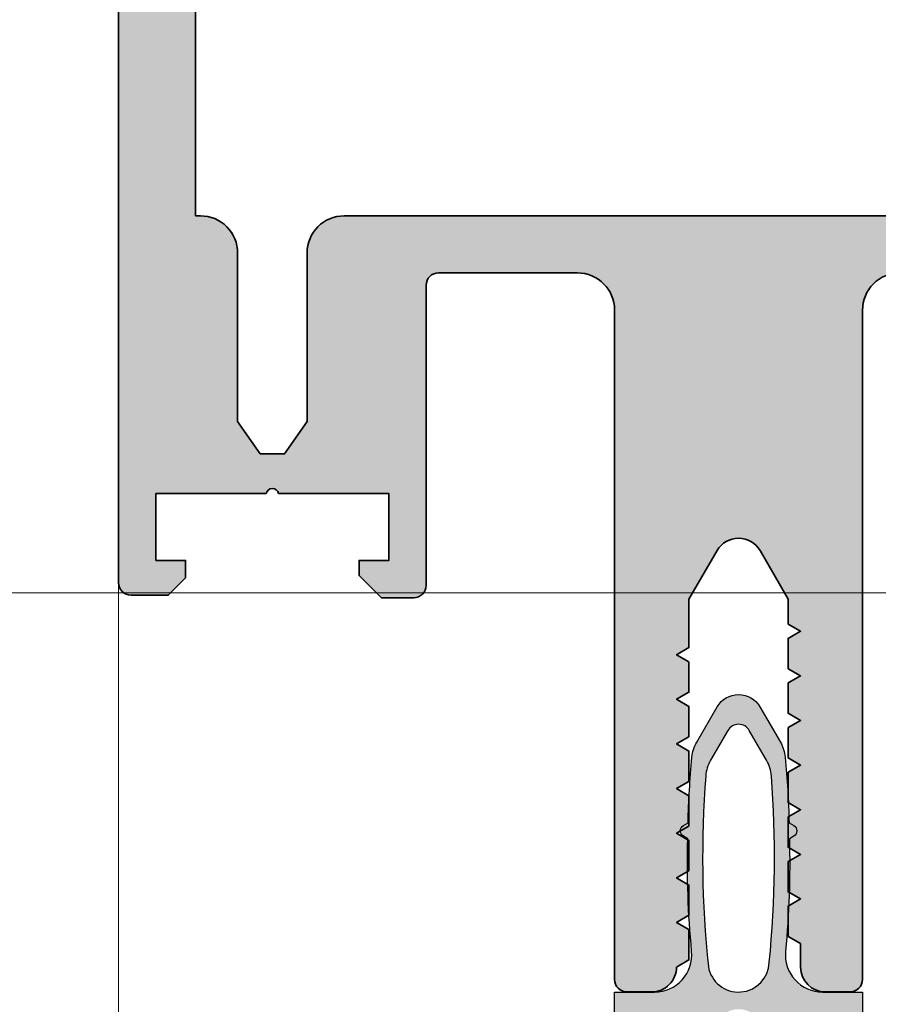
# Model space of a CAD drawing. Header units: millimetres. Extents: x 71658 to 298332, y -154437 to -30421.
# Tile 60 of 155: x 90926 to 90961, y -58883 to -58843. Entities that reach past the tile are written whole.
import ezdxf

# ---------------------------------------------------------------- set-up
doc = ezdxf.new("R2010")
doc.units = ezdxf.units.MM
doc.header["$LTSCALE"] = 500
doc.header["$MEASUREMENT"] = 0
doc.linetypes.add('Center', pattern=[48, 30, -6, 6, -6])
for name, color, linetype, lineweight in [('0S-Profile Aluminium', 254, 'Continuous', 35), ('0S-Profile PVC-U', 254, 'Continuous', 25), ('0S-Shading Aluminium', 252, 'Continuous', 20), ('0S-Shading PVC-U', 253, 'Continuous', 13), ('A-06-TELJED', 253, 'Center', 0), ('A-13-UKS', 250, 'Continuous', 5), ('SEINAD', 7, 'Continuous', 13)]:
    doc.layers.add(name, color=color, linetype=linetype, lineweight=lineweight)

# ---------------------------------------------------------------- blocks, each defined once
blk = doc.blocks.new('TELG')
at = {"layer": 'A-06-TELJED', "ltscale": 0.05}
blk.add_line((129079.1743373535, -58865.99671087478), (85658.8046493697, -58865.99671087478), dxfattribs=at)
blk = doc.blocks.new('326250__0D7F564E_131F_42B5_8D8E_139EDF286AFF_')
at = {"layer": '0S-Shading Aluminium'}
h = blk.add_hatch(color=256, dxfattribs=at)
edge = h.paths.add_edge_path()
edge.add_arc((-23.50000000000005, 173.4999999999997), 1.500000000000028, 89.99999999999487, 180)
edge.add_line((-25.00000000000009, 173.4999999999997), (-25.00000000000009, 0.4999999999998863))
edge.add_arc((-24.50000000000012, 0.4999999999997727), 0.4999999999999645, 180, 269.9999999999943)
edge.add_line((-24.50000000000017, -1.705e-13), (-23.00000000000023, 0))
edge.add_line((-23.00000000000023, 0), (-22.30000000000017, 0.6999999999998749))
edge.add_line((-22.30000000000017, 0.6999999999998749), (-22.30000000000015, 1.399999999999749))
edge.add_line((-22.30000000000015, 1.399999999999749), (-23.50000000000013, 1.399999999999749))
edge.add_line((-23.50000000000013, 1.399999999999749), (-23.50000000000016, 4.099999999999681))
edge.add_line((-23.50000000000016, 4.099999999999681), (-19.04494897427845, 4.099999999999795))
edge.add_ellipse((-18.80000000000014, 4.049999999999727), major_axis=(-0.2500000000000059, 0), ratio=1, start_angle=191.5369590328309, end_angle=348.4630409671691, ccw=False)
edge.add_line((-18.55505102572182, 4.099999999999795), (-14.10000000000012, 4.099999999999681))
edge.add_line((-14.10000000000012, 4.099999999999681), (-14.10000000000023, 1.399999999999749))
edge.add_line((-14.10000000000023, 1.399999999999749), (-15.30000000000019, 1.399999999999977))
edge.add_line((-15.30000000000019, 1.399999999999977), (-15.30000000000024, 0.799999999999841))
edge.add_line((-15.30000000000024, 0.799999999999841), (-14.4000000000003, -0.1000000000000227))
edge.add_line((-14.4000000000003, -0.1000000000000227), (-13.10000000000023, -0.1000000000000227))
edge.add_arc((-13.10000000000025, 0.4000000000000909), 0.5000000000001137, 270.0000000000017, 360)
edge.add_line((-12.60000000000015, 0.4000000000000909), (-12.60000000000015, 12.49999999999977))
edge.add_ellipse((-12.10000000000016, 12.49999999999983), major_axis=(-0.4999999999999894, 0), ratio=1, start_angle=270.0000000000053, end_angle=360, ccw=False)
edge.add_line((-12.10000000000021, 12.99999999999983), (-6.500000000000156, 12.99999999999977))
edge.add_ellipse((-6.500000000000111, 11.49999999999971), major_axis=(-1.500000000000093, 0), ratio=1, start_angle=180, end_angle=270.0000000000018, ccw=False)
edge.add_line((-5.000000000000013, 11.49999999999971), (-5, -15.50000000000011))
edge.add_arc((-4.500000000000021, -15.50000000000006), 0.4999999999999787, 180, 270.0000000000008)
edge.add_line((-4.500000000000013, -16.00000000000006), (-3.500000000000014, -16.00000000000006))
edge.add_arc((-3.500000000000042, -15), 1.000000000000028, 270.0000000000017, 360)
edge.add_line((-2.500000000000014, -15), (-2.499999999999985, -14.05277679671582))
edge.add_line((-2.499999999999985, -14.05277679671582), (-2.000000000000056, -13.76410166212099))
edge.add_line((-2.000000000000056, -13.76410166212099), (-2.000000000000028, -12.54145193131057))
edge.add_line((-2.000000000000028, -12.54145193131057), (-2.500000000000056, -12.2527767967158))
edge.add_line((-2.500000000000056, -12.2527767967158), (-2, -11.96410166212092))
edge.add_line((-2, -11.96410166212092), (-2.000000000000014, -10.74145193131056))
edge.add_line((-2.000000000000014, -10.74145193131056), (-2.500000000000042, -10.45277679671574))
edge.add_line((-2.500000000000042, -10.45277679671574), (-2.000000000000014, -10.16410166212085))
edge.add_line((-2.000000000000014, -10.16410166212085), (-2.000000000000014, -8.94145193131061))
edge.add_line((-2.000000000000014, -8.94145193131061), (-2.500000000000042, -8.652776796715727))
edge.add_line((-2.500000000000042, -8.652776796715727), (-2.000000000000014, -8.364101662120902))
edge.add_line((-2.000000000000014, -8.364101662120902), (-2.000000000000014, -7.141451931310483))
edge.add_line((-2.000000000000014, -7.141451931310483), (-2.500000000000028, -6.852776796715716))
edge.add_line((-2.500000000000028, -6.852776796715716), (-2.000000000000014, -6.564101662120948))
edge.add_line((-2.000000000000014, -6.564101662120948), (-2.000000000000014, -5.34145193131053))
edge.add_line((-2.000000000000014, -5.34145193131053), (-2.500000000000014, -5.052776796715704))
edge.add_line((-2.500000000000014, -5.052776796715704), (-2, -4.764101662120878))
edge.add_line((-2, -4.764101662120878), (-2.000000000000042, -3.541451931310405))
edge.add_line((-2.000000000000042, -3.541451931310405), (-2.500000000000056, -3.252776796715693))
edge.add_line((-2.500000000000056, -3.252776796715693), (-2.000000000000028, -2.96410166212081))
edge.add_line((-2.000000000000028, -2.96410166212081), (-2.000000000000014, -1.741451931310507))
edge.add_line((-2.000000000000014, -1.741451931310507), (-2.500000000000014, -1.452776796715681))
edge.add_line((-2.500000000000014, -1.452776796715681), (-2.000000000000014, -1.164101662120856))
edge.add_line((-2.000000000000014, -1.164101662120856), (-2.000000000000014, -0.1641016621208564))
edge.add_line((-2.000000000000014, -0.1641016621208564), (-0.8660253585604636, 1.79999999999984))
edge.add_ellipse((4.52239864e-08, 1.29999999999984), major_axis=(-1.00000000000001, 0), ratio=1, start_angle=210.0000000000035, end_angle=330.00000000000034, ccw=False)
edge.add_line((0.8660254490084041, 1.799999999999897), (1.999999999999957, -0.1641015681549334))
edge.add_line((1.999999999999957, -0.1641015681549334), (1.999999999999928, -2.111324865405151))
edge.add_line((1.999999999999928, -2.111324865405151), (2.5, -2.40000000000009))
edge.add_line((2.5, -2.40000000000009), (1.999999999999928, -2.688675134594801))
edge.add_line((1.999999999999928, -2.688675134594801), (1.999999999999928, -3.911324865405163))
edge.add_line((1.999999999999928, -3.911324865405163), (2.499999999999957, -4.200000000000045))
edge.add_line((2.499999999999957, -4.200000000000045), (1.999999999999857, -4.488675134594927))
edge.add_line((1.999999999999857, -4.488675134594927), (1.999999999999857, -5.711324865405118))
edge.add_line((1.999999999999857, -5.711324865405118), (2.499999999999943, -6.000000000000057))
edge.add_line((2.499999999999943, -6.000000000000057), (1.999999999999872, -6.288675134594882))
edge.add_line((1.999999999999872, -6.288675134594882), (1.999999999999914, -7.511324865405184))
edge.add_line((1.999999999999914, -7.511324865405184), (2.4999999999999, -7.800000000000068))
edge.add_line((2.4999999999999, -7.800000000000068), (1.9999999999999, -8.088675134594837))
edge.add_line((1.9999999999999, -8.088675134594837), (1.999999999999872, -9.31132486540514))
edge.add_line((1.999999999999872, -9.31132486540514), (2.499999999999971, -9.600000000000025))
edge.add_line((2.499999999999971, -9.600000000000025), (1.999999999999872, -9.888675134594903))
edge.add_line((1.999999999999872, -9.888675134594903), (1.999999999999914, -11.11132486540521))
edge.add_line((1.999999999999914, -11.11132486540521), (2.499999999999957, -11.40000000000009))
edge.add_line((2.499999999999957, -11.40000000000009), (1.999999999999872, -11.68867513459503))
edge.add_line((1.999999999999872, -11.68867513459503), (1.999999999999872, -12.91132486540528))
edge.add_line((1.999999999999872, -12.91132486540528), (2.499999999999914, -13.20000000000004))
edge.add_line((2.499999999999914, -13.20000000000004), (1.999999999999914, -13.48867513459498))
edge.add_line((1.999999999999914, -13.48867513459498), (1.9999999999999, -14.71132486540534))
edge.add_line((1.9999999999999, -14.71132486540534), (2.499999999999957, -15.00000000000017))
edge.add_arc((3.499999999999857, -15.00000000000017), 0.9999999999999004, 180, 270.0000000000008)
edge.add_line((3.499999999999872, -16.00000000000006), (4.499999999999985, -16.00000000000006))
edge.add_arc((4.500000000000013, -15.50000000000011), 0.4999999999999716, 269.9999999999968, 360)
edge.add_line((4.999999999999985, -15.50000000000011), (4.999999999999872, 11.49999999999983))
edge.add_ellipse((6.499999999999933, 11.49999999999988), major_axis=(-1.500000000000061, 0), ratio=1, start_angle=270.00000000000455, end_angle=360, ccw=False)
edge.add_line((6.499999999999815, 13), (12.10000009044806, 12.99999999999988))
edge.add_ellipse((12.100000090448, 12.49999999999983), major_axis=(-0.500000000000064, 0), ratio=1, start_angle=180, end_angle=269.99999999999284, ccw=False)
edge.add_line((12.60000009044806, 12.49999999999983), (12.60000009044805, 0.4000000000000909))
edge.add_arc((13.10000009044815, 0.4000000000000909), 0.5000000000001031, 180, 270.0000000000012)
edge.add_line((13.10000009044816, -0.1000000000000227), (14.40000009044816, -0.1000000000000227))
edge.add_line((14.40000009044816, -0.1000000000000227), (15.30000009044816, 0.7999999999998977))
edge.add_line((15.30000009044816, 0.7999999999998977), (15.30000009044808, 1.399999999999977))
edge.add_line((15.30000009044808, 1.399999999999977), (14.10000009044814, 1.399999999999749))
edge.add_line((14.10000009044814, 1.399999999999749), (14.10000009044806, 4.099999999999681))
edge.add_line((14.10000009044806, 4.099999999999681), (18.55505111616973, 4.099999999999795))
edge.add_ellipse((18.80000009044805, 4.049999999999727), major_axis=(-0.2500000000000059, 0), ratio=1, start_angle=191.5369590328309, end_angle=348.4630409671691, ccw=False)
edge.add_line((19.04494906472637, 4.099999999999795), (23.50000009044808, 4.099999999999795))
edge.add_line((23.50000009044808, 4.099999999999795), (23.50000009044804, 1.399999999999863))
edge.add_line((23.50000009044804, 1.399999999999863), (22.30000009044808, 1.399999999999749))
edge.add_line((22.30000009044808, 1.399999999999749), (22.30000009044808, 0.6999999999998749))
edge.add_line((22.30000009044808, 0.6999999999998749), (23.00000009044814, 0))
edge.add_line((23.00000009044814, 0), (24.50000009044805, -1.705e-13))
edge.add_arc((24.50000009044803, 0.4999999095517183), 0.4999999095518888, 270.0000000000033, 360)
edge.add_line((24.99999999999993, 0.4999999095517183), (24.99999999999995, 173.4999999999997))
edge.add_arc((23.49999999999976, 173.4999999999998), 1.500000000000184, 0, 89.99999999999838)
edge.add_line((23.4999999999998, 175), (-23.49999999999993, 174.9999999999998))
edge = h.paths.add_edge_path()
edge.add_line((21.89999999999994, 169.4999999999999), (21.89999999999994, 15.29999999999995))
edge.add_line((21.89999999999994, 15.29999999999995), (21.70000009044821, 15.30000000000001))
edge.add_arc((21.70000009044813, 13.79999999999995), 1.500000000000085, 89.99999999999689, 180)
edge.add_line((20.20000009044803, 13.79999999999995), (20.20000009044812, 7.000000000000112))
edge.add_line((20.20000009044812, 7.000000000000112), (19.28973029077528, 5.699999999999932))
edge.add_line((19.28973029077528, 5.699999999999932), (18.31026989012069, 5.699999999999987))
edge.add_line((18.31026989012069, 5.699999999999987), (17.40000009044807, 7.000000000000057))
edge.add_line((17.40000009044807, 7.000000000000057), (17.40000009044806, 13.79999999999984))
edge.add_arc((15.90000009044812, 13.79999999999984), 1.499999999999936, 0, 89.99999999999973)
edge.add_line((15.90000009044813, 15.29999999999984), (-15.90000000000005, 15.29999999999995))
edge.add_arc((-15.90000000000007, 13.79999999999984), 1.500000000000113, 89.9999999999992, 180)
edge.add_line((-17.40000000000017, 13.79999999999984), (-17.40000000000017, 7.000000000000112))
edge.add_line((-17.40000000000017, 7.000000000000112), (-18.31026979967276, 5.699999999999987))
edge.add_line((-18.31026979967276, 5.699999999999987), (-19.28973020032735, 5.699999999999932))
edge.add_line((-19.28973020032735, 5.699999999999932), (-20.2000000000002, 7.000000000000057))
edge.add_line((-20.2000000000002, 7.000000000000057), (-20.20000000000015, 13.79999999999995))
edge.add_arc((-21.70000000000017, 13.79999999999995), 1.500000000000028, 0, 90.00000000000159)
edge.add_line((-21.70000000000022, 15.29999999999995), (-21.90000000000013, 15.29999999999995))
edge.add_line((-21.90000000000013, 15.29999999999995), (-21.90000000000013, 169.4999999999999))
edge.add_line((-21.90000000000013, 169.4999999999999), (21.89999999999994, 169.4999999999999))
at = {"layer": '0S-Profile Aluminium', "color": 7}
for points in [[(24.99999999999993, 0.4999999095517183), (24.99999999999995, 173.4999999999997)], [(21.89999999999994, 169.4999999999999), (21.89999999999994, 15.29999999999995), (21.70000009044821, 15.30000000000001)], [(15.90000009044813, 15.29999999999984), (-15.90000000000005, 15.29999999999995)], [(20.20000009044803, 13.79999999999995), (20.20000009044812, 7.000000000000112), (19.28973029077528, 5.699999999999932), (18.31026989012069, 5.699999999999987), (17.40000009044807, 7.000000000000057), (17.40000009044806, 13.79999999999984)], [(6.499999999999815, 13), (12.10000009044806, 12.99999999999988)], [(12.60000009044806, 12.49999999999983), (12.60000009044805, 0.4000000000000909)], [(-5.000000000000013, 11.49999999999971), (-5, -15.50000000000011)], [(4.999999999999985, -15.50000000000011), (4.999999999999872, 11.49999999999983)], [(13.10000009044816, -0.1000000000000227), (14.40000009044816, -0.1000000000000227), (15.30000009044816, 0.7999999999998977), (15.30000009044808, 1.399999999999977), (14.10000009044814, 1.399999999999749), (14.10000009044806, 4.099999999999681), (18.55505111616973, 4.099999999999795)], [(19.04494906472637, 4.099999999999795), (23.50000009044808, 4.099999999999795), (23.50000009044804, 1.399999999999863), (22.30000009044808, 1.399999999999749), (22.30000009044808, 0.6999999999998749), (23.00000009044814, 0), (24.50000009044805, -1.705e-13)], [(-2.500000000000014, -15), (-2.499999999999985, -14.05277679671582), (-2.000000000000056, -13.76410166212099), (-2.000000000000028, -12.54145193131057), (-2.500000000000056, -12.2527767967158), (-2, -11.96410166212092), (-2.000000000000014, -10.74145193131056), (-2.500000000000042, -10.45277679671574), (-2.000000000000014, -10.16410166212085), (-2.000000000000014, -8.94145193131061), (-2.500000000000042, -8.652776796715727), (-2.000000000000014, -8.364101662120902), (-2.000000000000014, -7.141451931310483), (-2.500000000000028, -6.852776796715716), (-2.000000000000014, -6.564101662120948), (-2.000000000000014, -5.34145193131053), (-2.500000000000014, -5.052776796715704), (-2, -4.764101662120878), (-2.000000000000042, -3.541451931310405), (-2.500000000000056, -3.252776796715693), (-2.000000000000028, -2.96410166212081), (-2.000000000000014, -1.741451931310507), (-2.500000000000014, -1.452776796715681), (-2.000000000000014, -1.164101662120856), (-2.000000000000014, -0.1641016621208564), (-0.8660253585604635, 1.79999999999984)], [(0.8660254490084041, 1.799999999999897), (1.999999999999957, -0.1641015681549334), (1.999999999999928, -2.111324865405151), (2.5, -2.40000000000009), (1.999999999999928, -2.688675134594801), (1.999999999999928, -3.911324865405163), (2.499999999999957, -4.200000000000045), (1.999999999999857, -4.488675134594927), (1.999999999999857, -5.711324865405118), (2.499999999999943, -6.000000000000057), (1.999999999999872, -6.288675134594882), (1.999999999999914, -7.511324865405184), (2.4999999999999, -7.800000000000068), (1.9999999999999, -8.088675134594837), (1.999999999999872, -9.31132486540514), (2.499999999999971, -9.600000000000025), (1.999999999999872, -9.888675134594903), (1.999999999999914, -11.11132486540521), (2.499999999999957, -11.40000000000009), (1.999999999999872, -11.68867513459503), (1.999999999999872, -12.91132486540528), (2.499999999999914, -13.20000000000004), (1.999999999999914, -13.48867513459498), (1.9999999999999, -14.71132486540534), (2.499999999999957, -15.00000000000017)], [(-4.500000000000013, -16.00000000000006), (-3.500000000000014, -16.00000000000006)], [(3.499999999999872, -16.00000000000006), (4.499999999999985, -16.00000000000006)]]:
    blk.add_lwpolyline(points, dxfattribs=at)
for centre, radius, start, end in [((15.90000009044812, 13.79999999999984), 1.499999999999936, 0, 89.99999999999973), ((21.70000009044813, 13.79999999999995), 1.500000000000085, 89.99999999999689, 180), ((13.10000009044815, 0.4000000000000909), 0.5000000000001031, 180, 270.0000000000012), ((24.50000009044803, 0.4999999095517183), 0.4999999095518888, 270.0000000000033, 0), ((-3.500000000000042, -15), 1.000000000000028, 270.0000000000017, 0), ((3.499999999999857, -15.00000000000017), 0.9999999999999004, 180, 270.0000000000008), ((-4.500000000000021, -15.50000000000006), 0.4999999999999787, 180, 270.0000000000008), ((4.500000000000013, -15.50000000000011), 0.4999999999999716, 269.9999999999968, 0)]:
    blk.add_arc(centre, radius, start, end, dxfattribs=at)
at = {"layer": '0S-Profile Aluminium', "color": 7, "extrusion": (0, 0, -1)}
for centre, radius, start, end in [((6.500000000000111, 11.49999999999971), 1.500000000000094, 89.99999999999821, 180), ((-6.499999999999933, 11.49999999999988), 1.500000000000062, 0, 89.99999999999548), ((-12.100000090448, 12.49999999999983), 0.500000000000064, 90.00000000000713, 180), ((-18.80000009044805, 4.049999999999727), 0.2500000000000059, 11.53695903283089, 168.4630409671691), ((-4.52239864e-08, 1.29999999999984), 1.00000000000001, 29.99999999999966, 149.9999999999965)]:
    blk.add_arc(centre, radius, start, end, dxfattribs=at)
blk = doc.blocks.new('326250__BCB2EE5B_FE20_4324_8567_B4B490B9147F_')
at = {"layer": '0S-Profile Aluminium', "color": 7}
blk.add_blockref('326250__0D7F564E_131F_42B5_8D8E_139EDF286AFF_', (0, 0), dxfattribs=at)
blk = doc.blocks.new('224812__5824D8F5_538D_46A6_A3A5_8B065BAF062E_')
at = {"layer": '0S-Shading PVC-U'}
h = blk.add_hatch(color=256, dxfattribs=at)
edge = h.paths.add_edge_path()
edge.add_line((-5.00042724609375, -0.0048681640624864), (-5.001708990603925, -32.14036979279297))
edge.add_arc((-3.001708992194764, -32.14044956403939), 2.000000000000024, 179.997714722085, 204.9750193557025)
edge.add_line((-4.814692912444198, -32.98489571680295), (-3.722550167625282, -35.32967190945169))
edge.add_ellipse((-3.994497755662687, -35.45633883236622), major_axis=(-0.2999999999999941, 0), ratio=1, start_angle=85.0009419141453, end_angle=204.9750193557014, ccw=False)
edge.add_line((-4.020639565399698, -35.75519767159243), (-4.676818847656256, -35.69780029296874))
edge.add_arc((-4.702926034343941, -35.99672710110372), 0.3000646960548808, 85.00865877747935, 179.9869841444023)
edge.add_line((-5.002990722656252, -35.99665893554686), (-5.001708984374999, -41.69755615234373))
edge.add_arc((-4.001755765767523, -41.69760293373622), 0.9999532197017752, 179.9973194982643, 270.0026805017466)
edge.add_line((-4.001708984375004, -42.69755615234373), (-3.65170288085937, -42.69755615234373))
edge.add_arc((-3.651702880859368, -41.69755615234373), 0.9999999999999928, 270, 360)
edge.add_line((-2.651702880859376, -41.69755615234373), (-2.651702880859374, -41.29740966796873))
edge.add_line((-2.651702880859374, -41.29740966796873), (-3.402026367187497, -41.29740966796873))
edge.add_ellipse((-3.402026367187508, -40.99740966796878), major_axis=(-0.29999999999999, 0), ratio=1, start_angle=0, end_angle=90.00000000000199, ccw=False)
edge.add_line((-3.702026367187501, -40.99740966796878), (-3.702026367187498, -38.05329803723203))
edge.add_ellipse((-2.702026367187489, -38.05329803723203), major_axis=(-1.000000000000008, 0), ratio=1, start_angle=314.999630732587, end_angle=360, ccw=False)
edge.add_line((-3.409128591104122, -37.3461866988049), (-0.7087817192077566, -34.64587463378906))
edge.add_ellipse((-0.001674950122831, -35.35224660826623), major_axis=(-0.9994805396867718, 0), ratio=1, start_angle=224.9702148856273, end_angle=315.0297851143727, ccw=False)
edge.add_line((0.7054318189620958, -34.64587463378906), (3.407062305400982, -37.34753837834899))
edge.add_ellipse((2.699951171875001, -38.05464080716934), major_axis=(-1.000000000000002, 0), ratio=1, start_angle=180, end_angle=224.9996473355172, ccw=False)
edge.add_line((3.699951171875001, -38.05464080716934), (3.699951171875, -40.99740966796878))
edge.add_ellipse((3.39995117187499, -40.99740966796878), major_axis=(-0.3000000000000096, 0), ratio=1, start_angle=90.00000000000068, end_angle=180, ccw=False)
edge.add_line((3.399951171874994, -41.29740966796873), (2.650726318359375, -41.29740966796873))
edge.add_line((2.650726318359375, -41.29740966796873), (2.650726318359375, -41.69755615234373))
edge.add_arc((3.650726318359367, -41.69755615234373), 0.9999999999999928, 180, 270.0000000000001)
edge.add_line((3.65072631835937, -42.69755615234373), (3.999511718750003, -42.69755615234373))
edge.add_arc((3.997763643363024, -41.69458449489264), 1.002973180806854, 270.099860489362, 359.8302410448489)
edge.add_line((5.000732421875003, -41.69755615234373), (4.99945068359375, -35.99665893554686))
edge.add_arc((4.699497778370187, -35.9966104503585), 0.2999529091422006, 359.9907385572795, 455.0029367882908)
edge.add_line((4.673339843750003, -35.69780029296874), (4.017096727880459, -35.75520859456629))
edge.add_ellipse((3.990952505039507, -35.45634996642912), major_axis=(-0.3000000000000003, 0), ratio=1, start_angle=-25.0007600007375, end_angle=94.99952071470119, ccw=False)
edge.add_line((3.719061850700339, -35.32956088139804), (4.812055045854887, -32.98571058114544))
edge.add_arc((2.999450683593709, -32.14045001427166), 2.000000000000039, 334.9992399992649, 360)
edge.add_line((4.999450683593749, -32.14045001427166), (4.99945068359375, -0.004868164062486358))
edge.add_line((4.99945068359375, -0.0048681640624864), (3.384333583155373, -0.0048681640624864))
edge.add_ellipse((3.384333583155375, 1.495131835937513), major_axis=(-1.500000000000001, 0), ratio=1, start_angle=-5.397482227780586, end_angle=90, ccw=False)
edge.add_arc((-35.80301140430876, 5.197689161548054), 37.86187162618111, 354.6025177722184, 361.4815194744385)
edge.add_line((2.046203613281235, 6.176589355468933), (2.22299302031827, 6.27858793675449))
edge.add_arc((2.098058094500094, 6.495131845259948), 0.2499999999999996, 299.9827804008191, 420.0054872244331)
edge.add_line((2.223037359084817, 6.711650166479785), (2.035035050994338, 6.820169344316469))
edge.add_arc((-36.40982832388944, 5.882776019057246), 38.4562898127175, 1.39675464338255, 5.341718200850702)
edge.add_arc((0.385966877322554, 9.323242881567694), 1.499999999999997, 5.341718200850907, 29.99873828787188)
edge.add_line((1.685021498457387, 10.07321427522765), (0.86065673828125, 11.50112854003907))
edge.add_arc((-0.0019217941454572, 10.99501917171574), 1.000094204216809, 30.40185544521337, 149.6052391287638)
edge.add_line((-0.8645629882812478, 11.50102172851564), (-1.688860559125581, 10.07324235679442))
edge.add_arc((-0.3898101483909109, 9.323263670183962), 1.499999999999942, 150.0009400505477, 174.6582494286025)
edge.add_arc((36.40598310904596, 5.882776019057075), 38.4562898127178, 174.6582494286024, 178.6031921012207)
edge.add_line((-2.038879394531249, 6.820205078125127), (-2.226943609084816, 6.711650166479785))
edge.add_arc((-2.101964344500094, 6.495131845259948), 0.2499999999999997, 119.9945127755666, 240.0172195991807)
edge.add_line((-2.226899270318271, 6.27858793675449), (-2.050109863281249, 6.176589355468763))
edge.add_arc((35.79910515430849, 5.197689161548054), 37.86187162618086, 178.5184805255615, 185.3974822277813)
edge.add_ellipse((-3.388239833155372, 1.495131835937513), major_axis=(-1.499999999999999, 0), ratio=1, start_angle=90, end_angle=185.3974822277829, ccw=False)
edge.add_line((-3.388239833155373, -0.0048681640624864), (-5.00042724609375, -0.0048681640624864))
edge = h.paths.add_edge_path()
edge.add_ellipse((-0.0019531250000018, 1.231719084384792), major_axis=(-1.237737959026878, 0), ratio=1, start_angle=1.7769983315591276, end_angle=170.1059613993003, ccw=False)
edge.add_ellipse((41.04708263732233, 5.441840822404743), major_axis=(-42.49906671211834, 0), ratio=1, start_angle=-4.406043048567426, end_angle=5.737269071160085, ccw=False)
edge.add_ellipse((0.1691823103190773, 8.591560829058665), major_axis=(-1.500000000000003, 0), ratio=1, start_angle=329.9993628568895, end_angle=355.5939569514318, ccw=False)
edge.add_line((-1.129847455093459, 9.341575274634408), (-0.4349365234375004, 10.54516540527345))
edge.add_ellipse((-0.001922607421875, 10.29511160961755), major_axis=(-0.5000279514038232, 0), ratio=1, start_angle=210.0052687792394, end_angle=329.9947312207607, ccw=False)
edge.add_line((0.43109130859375, 10.54516540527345), (1.126023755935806, 9.34147803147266))
edge.add_ellipse((-0.1730221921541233, 8.59149161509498), major_axis=(-1.499999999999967, 0), ratio=1, start_angle=184.4059460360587, end_angle=209.9994008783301, ccw=False)
edge.add_ellipse((-41.05092785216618, 5.441840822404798), major_axis=(-42.49906671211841, 0), ratio=1, start_angle=174.0265202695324, end_angle=184.4059460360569, ccw=False)
edge = h.paths.add_edge_path()
edge.add_arc((1.922656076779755, -0.4971014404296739), 0.9999999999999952, 240.0011865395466, 270.0000000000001)
edge.add_line((1.922656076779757, -1.497101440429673), (3.00054931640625, -1.497101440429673))
edge.add_ellipse((3.000872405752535, -1.996778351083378), major_axis=(-0.4996770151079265, 0), ratio=1, start_angle=179.9629527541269, end_angle=270.0370472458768, ccw=False)
edge.add_line((3.50054931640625, -1.997101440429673), (3.50054931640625, -13.9594763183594))
edge.add_ellipse((3.200549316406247, -13.9594763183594), major_axis=(-0.3000000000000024, 0), ratio=1, start_angle=90.00000000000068, end_angle=180, ccw=False)
edge.add_line((3.200549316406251, -14.25947631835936), (2.89973144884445, -14.25947631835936))
edge.add_arc((2.899731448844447, -14.55947631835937), 0.3000000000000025, 89.9999999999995, 179.9917716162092)
edge.add_line((2.599731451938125, -14.55943323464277), (2.5994873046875, -16.25947631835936))
edge.add_ellipse((2.099403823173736, -16.25938234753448), major_axis=(-0.5000834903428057, 0), ratio=1, start_angle=45.00943153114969, end_angle=179.989233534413, ccw=False)
edge.add_line((1.745849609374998, -16.61305297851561), (1.060119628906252, -15.92732299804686))
edge.add_arc((-0.0005493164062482, -16.9869729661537), 1.499292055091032, 44.97246494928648, 135.0275350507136)
edge.add_line((-1.061218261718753, -15.92732299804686), (-1.7469482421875, -16.61305297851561))
edge.add_ellipse((-2.100482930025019, -16.25950784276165), major_axis=(-0.4999809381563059, 0), ratio=1, start_angle=-0.0036125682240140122, end_angle=134.9991533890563, ccw=False)
edge.add_line((-2.600463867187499, -16.25947631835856), (-2.600219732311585, -14.55951940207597))
edge.add_arc((-2.900219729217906, -14.55947631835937), 0.2999999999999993, 359.9917716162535, 449.9999999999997)
edge.add_line((-2.900219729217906, -14.25947631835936), (-3.199328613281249, -14.25947631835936))
edge.add_ellipse((-3.19932861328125, -13.95947631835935), major_axis=(-0.3000000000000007, 0), ratio=1, start_angle=0, end_angle=90.00000000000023, ccw=False)
edge.add_line((-3.49932861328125, -13.95947631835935), (-3.499328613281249, -1.997101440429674))
edge.add_ellipse((-2.999526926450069, -1.99690312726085), major_axis=(-0.4998017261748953, 0), ratio=1, start_angle=-90.0227340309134, end_angle=0.02273403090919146, ccw=False)
edge.add_line((-2.99932861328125, -1.497101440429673), (-1.921496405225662, -1.497101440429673))
edge.add_arc((-1.921496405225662, -0.4971014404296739), 0.9999999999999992, 270, 300.0004552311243)
edge.add_line((-1.421489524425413, -1.363122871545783), (-0.4991455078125, -0.8305975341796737))
edge.add_ellipse((0.00054931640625, -1.699058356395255), major_axis=(-1.001957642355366, 0), ratio=1, start_angle=240.08474642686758, end_angle=299.91525357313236, ccw=False)
edge.add_line((0.500244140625, -0.8305975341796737), (1.422674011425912, -1.363137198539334))
edge = h.paths.add_edge_path()
edge.add_ellipse((2.999643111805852, -18.50504194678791), major_axis=(-0.4998076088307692, 0), ratio=1, start_angle=179.9779408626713, end_angle=270.02205913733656, ccw=False)
edge.add_line((3.49945068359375, -18.50523437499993), (3.49945068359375, -30.89999755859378))
edge.add_ellipse((3.199450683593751, -30.89999755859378), major_axis=(-0.2999999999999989, 0), ratio=1, start_angle=89.9999999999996, end_angle=180, ccw=False)
edge.add_line((3.199450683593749, -31.19999755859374), (2.898632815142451, -31.19999755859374))
edge.add_arc((2.898632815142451, -31.49999755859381), 0.2999999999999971, 89.99999999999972, 179.9897146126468)
edge.add_line((2.598632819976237, -31.49994370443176), (2.59832763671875, -33.19999755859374))
edge.add_ellipse((2.098244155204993, -33.19990358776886), major_axis=(-0.5000834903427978, 0), ratio=1, start_angle=45.00943153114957, end_angle=179.989233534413, ccw=False)
edge.add_line((1.744689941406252, -33.55357421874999), (1.058959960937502, -32.86784423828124))
edge.add_arc((-0.0016784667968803, -33.92721368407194), 1.499072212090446, 44.96570423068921, 135.0342957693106)
edge.add_line((-1.062316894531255, -32.86784423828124), (-1.748107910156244, -33.55357421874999))
edge.add_ellipse((-2.101642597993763, -33.20002908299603), major_axis=(-0.4999809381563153, 0), ratio=1, start_angle=-0.0036125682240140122, end_angle=134.9991533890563, ccw=False)
edge.add_line((-2.601623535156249, -33.19999755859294), (-2.6013183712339, -31.50005141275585))
edge.add_arc((-2.901318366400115, -31.49999755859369), 0.2999999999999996, 359.9897146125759, 450.0000000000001)
edge.add_line((-2.901318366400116, -31.19999755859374), (-3.200427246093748, -31.19999755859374))
edge.add_ellipse((-3.20042724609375, -30.89999755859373), major_axis=(-0.2999999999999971, 0), ratio=1, start_angle=0, end_angle=90.0000000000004, ccw=False)
edge.add_line((-3.50042724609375, -30.89999755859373), (-3.50042724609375, -18.50523437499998))
edge.add_ellipse((-3.000724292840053, -18.50493732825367), major_axis=(-0.4997030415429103, 0), ratio=1, start_angle=-90.03405928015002, end_angle=0.034059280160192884, ccw=False)
edge.add_line((-3.000427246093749, -18.00523437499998), (-1.01568603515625, -18.00523437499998))
edge.add_line((-1.01568603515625, -18.00523437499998), (-0.3541259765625, -17.34364379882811))
edge.add_ellipse((-0.00054931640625, -17.69694784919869), major_axis=(-0.4998401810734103, 0), ratio=1, start_angle=224.9779037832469, end_angle=315.0220962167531, ccw=False)
edge.add_line((0.35302734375, -17.34364379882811), (1.01458740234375, -18.00523437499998))
edge.add_line((1.01458740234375, -18.00523437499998), (2.99945068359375, -18.00523437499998))
at = {"layer": '0S-Profile PVC-U', "color": 7}
for points in [[(-0.8645629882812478, 11.50102172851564), (-1.688860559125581, 10.07324235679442)], [(1.685021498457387, 10.07321427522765), (0.86065673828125, 11.50112854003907)], [(-1.129847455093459, 9.341575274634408), (-0.4349365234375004, 10.54516540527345)], [(0.43109130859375, 10.54516540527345), (1.126023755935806, 9.34147803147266)], [(-2.038879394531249, 6.820205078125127), (-2.226943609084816, 6.711650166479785)], [(2.223037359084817, 6.711650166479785), (2.035035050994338, 6.820169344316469)], [(-2.226899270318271, 6.27858793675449), (-2.050109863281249, 6.176589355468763)], [(2.046203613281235, 6.176589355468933), (2.22299302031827, 6.27858793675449)], [(-5.00042724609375, -0.0048681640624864), (-5.001708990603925, -32.14036979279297)], [(-3.388239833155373, -0.0048681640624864), (-5.00042724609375, -0.0048681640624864)], [(4.999450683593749, -32.14045001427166), (4.99945068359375, -0.0048681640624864), (3.384333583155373, -0.0048681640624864)]]:
    blk.add_lwpolyline(points, dxfattribs=at)
for centre, radius, start, end in [((-0.0019217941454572, 10.99501917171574), 1.000094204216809, 30.40185544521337, 149.6052391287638), ((-0.3898101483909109, 9.323263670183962), 1.499999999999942, 150.0009400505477, 174.6582494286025), ((0.385966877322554, 9.323242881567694), 1.499999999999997, 5.341718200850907, 29.99873828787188), ((36.40598310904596, 5.882776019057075), 38.4562898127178, 174.6582494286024, 178.6031921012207), ((-36.40982832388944, 5.882776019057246), 38.4562898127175, 1.39675464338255, 5.341718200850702), ((-2.101964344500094, 6.495131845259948), 0.2499999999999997, 119.9945127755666, 240.0172195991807), ((2.098058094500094, 6.495131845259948), 0.2499999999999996, 299.9827804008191, 60.00548722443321), ((35.79910515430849, 5.197689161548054), 37.86187162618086, 178.5184805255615, 185.3974822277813), ((-35.80301140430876, 5.197689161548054), 37.86187162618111, 354.6025177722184, 1.481519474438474)]:
    blk.add_arc(centre, radius, start, end, dxfattribs=at)
at = {"layer": '0S-Profile PVC-U', "color": 7, "extrusion": (0, 0, -1)}
for centre, radius, start, end in [((0.001922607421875, 10.29511160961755), 0.5000279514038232, 30.0052687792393, 149.9947312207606), ((-0.1691823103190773, 8.591560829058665), 1.500000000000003, 4.406043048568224, 30.0006371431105), ((0.1730221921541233, 8.59149161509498), 1.499999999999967, 150.0005991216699, 175.5940539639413), ((-41.04708263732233, 5.441840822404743), 42.49906671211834, 354.2627309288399, 4.406043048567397), ((41.05092785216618, 5.441840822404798), 42.49906671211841, 175.5940539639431, 185.9734797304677), ((3.388239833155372, 1.495131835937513), 1.499999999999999, 174.6025177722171, 270.0000000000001), ((-3.384333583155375, 1.495131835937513), 1.500000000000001, 270, 5.397482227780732), ((0.0019531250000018, 1.231719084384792), 1.237737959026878, 189.8940386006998, 358.2230016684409)]:
    blk.add_arc(centre, radius, start, end, dxfattribs=at)
blk = doc.blocks.new('224812__02AF1A3E_1CF1_4875_A764_322A556C0A14_')
at = {"layer": '0S-Profile PVC-U', "color": 7}
blk.add_blockref('224812__5824D8F5_538D_46A6_A3A5_8B065BAF062E_', (0, 0), dxfattribs=at)
blk = doc.blocks.new('lükanduksed')
at = {"layer": 'A-13-UKS', "extrusion": (0, 0, -1)}
blk.add_blockref('326250__BCB2EE5B_FE20_4324_8567_B4B490B9147F_', (-90955.28880027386, -58866.09207830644), dxfattribs=at)
at = {"layer": 'A-13-UKS', "xscale": -1}
blk.add_blockref('224812__02AF1A3E_1CF1_4875_A764_322A556C0A14_', (90955.28880027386, -58882.09207830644), dxfattribs=at)

msp = doc.modelspace()

# ---------------------------------------------------------------- block references
at = {"layer": 'A-06-TELJED'}
msp.add_blockref('TELG', (0, 0), dxfattribs=at)

# ---------------------------------------------------------------- next in the draw order: linework, layer by layer
at = {"layer": 'SEINAD', "flags": 128}
msp.add_lwpolyline([(90930.28880027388, -60399.41361150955), (90930.28880027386, -58691.09207830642)], dxfattribs=at)

# ---------------------------------------------------------------- next in the draw order: block references
at = {"layer": 'A-13-UKS'}
msp.add_blockref('lükanduksed', (0, 0), dxfattribs=at)

doc.saveas('drawing.dxf')
